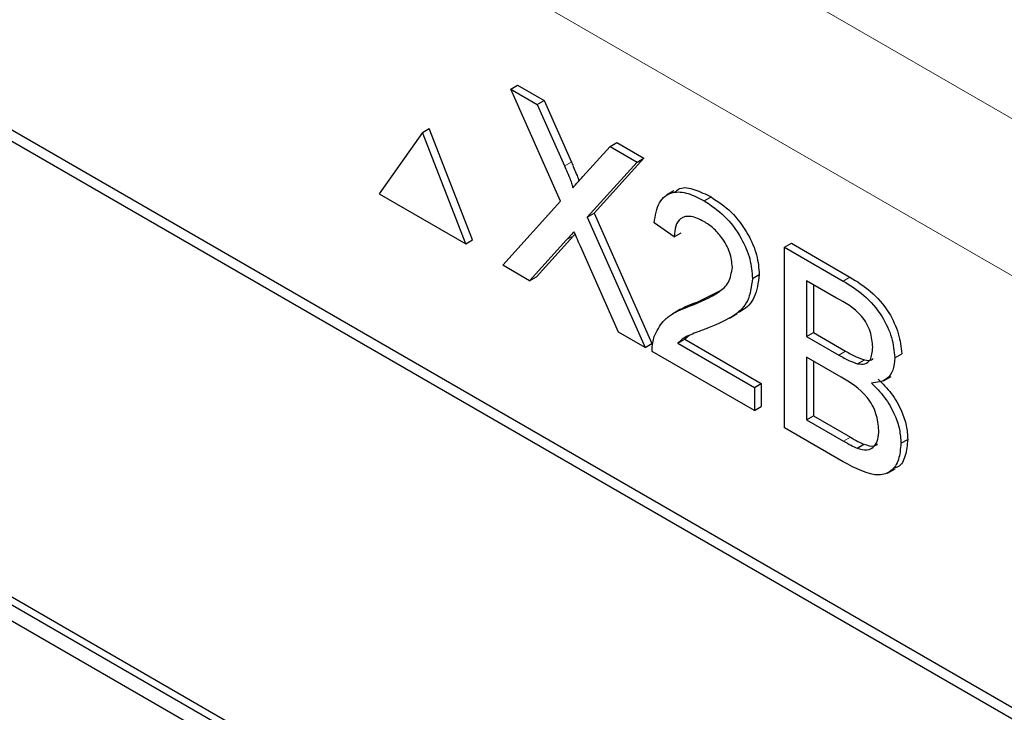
# Paper-space layout 'Blatt4' of a CAD drawing. Header units: millimetres. Extents: x 5 to 418, y 2 to 292.
# Tile 30 of 72: x 77.54 to 81.63, y 191.55 to 194.43. Entities that reach past the tile are written whole.
import ezdxf

# ---------------------------------------------------------------- set-up
doc = ezdxf.new("R2010")
doc.units = ezdxf.units.MM

psp = doc.layouts.new('Blatt4')

# ---------------------------------------------------------------- linework, layer by layer
at = {"color": 7, "linetype": 'Continuous', "lineweight": 18}
for p, q in [((70.5098, 200.4569), (88.3387, 190.1645)), ((88.0558, 189.6746), (70.227, 199.967)), ((79.8009, 193.8225), (79.8292, 193.8388)), ((79.8093, 193.5152), (79.8376, 193.5315)), ((80.9591, 193.3441), (80.9874, 193.3604)), ((80.9414, 193.0365), (80.9697, 193.0528)), ((80.9612, 192.6783), (80.9895, 192.6947))]:
    psp.add_line(p, q, dxfattribs=at)
at = {"color": 7, "linetype": 'Continuous', "lineweight": 25}
for p, q in [((86.2832, 188.9016), (71.9996, 197.1473)), ((86.2427, 188.8782), (72.1006, 197.0423)), ((79.5769, 194.142), (79.6051, 194.1584)), ((79.6051, 194.1584), (79.7157, 194.0946)), ((79.7839, 193.6755), (79.5769, 194.142)), ((79.5769, 194.142), (79.6874, 194.0783)), ((79.6874, 194.0783), (79.7157, 194.0946)), ((79.6874, 194.0783), (79.8009, 193.8225)), ((79.7157, 194.0946), (79.8292, 193.8388)), ((79.2101, 193.9618), (79.0305, 193.7063)), ((79.2101, 193.9618), (79.2384, 193.9782)), ((79.3897, 193.4989), (79.2101, 193.9618)), ((79.418, 193.5152), (79.2384, 193.9782)), ((79.8771, 193.7784), (79.9902, 193.9034)), ((79.9902, 193.9034), (80.0185, 193.9197)), ((79.9902, 193.9034), (80.1023, 193.8387)), ((80.0185, 193.9197), (80.1306, 193.855)), ((80.1023, 193.8387), (79.8952, 193.61)), ((80.1306, 193.855), (79.9235, 193.6264)), ((80.1023, 193.8387), (80.1306, 193.855)), ((79.0305, 193.7063), (79.3897, 193.4989)), ((80.2559, 193.7193), (80.2241, 193.701)), ((79.5435, 193.4101), (79.7839, 193.6755)), ((80.382, 193.6773), (80.4102, 193.6936)), ((79.8952, 193.61), (79.9235, 193.6264)), ((79.9235, 193.6264), (80.1639, 193.0846)), ((79.8952, 193.61), (80.1357, 193.0682)), ((80.2569, 193.528), (80.1735, 193.5858)), ((79.8376, 193.5315), (79.6837, 193.3618)), ((79.8444, 193.5391), (79.8376, 193.5315)), ((80.2569, 193.528), (80.2851, 193.5443)), ((83.6689, 188.437), (74.9007, 193.4988)), ((83.6971, 188.4534), (74.929, 193.5151)), ((79.3897, 193.4989), (79.418, 193.5152)), ((79.8093, 193.5152), (79.6554, 193.3455)), ((80.7156, 193.4847), (80.7439, 193.501)), ((80.7439, 193.501), (80.9874, 193.3604)), ((80.025, 193.1321), (79.8667, 193.489)), ((80.7156, 192.7335), (80.7156, 193.4847)), ((80.7156, 193.4847), (80.9591, 193.3441)), ((74.9007, 193.4335), (83.6689, 188.3717)), ((79.6554, 193.3455), (79.5435, 193.4101)), ((80.5821, 193.3544), (80.6104, 193.3707)), ((79.6554, 193.3455), (79.6837, 193.3618)), ((80.9312, 193.2735), (80.8073, 193.345)), ((80.8073, 193.345), (80.8073, 193.1139)), ((80.8356, 193.3287), (80.8356, 193.1302)), ((80.3521, 193.2569), (80.446, 193.3036)), ((80.3238, 193.2406), (80.3521, 193.2569)), ((80.2829, 193.2267), (80.2511, 193.2084)), ((80.4866, 193.1901), (80.5185, 193.2085)), ((80.1357, 193.0682), (80.025, 193.1321)), ((80.8073, 193.1139), (80.8356, 193.1302)), ((80.8356, 193.1302), (80.9697, 193.0528)), ((80.1357, 193.0682), (80.1639, 193.0846)), ((80.2722, 193.0857), (80.3005, 193.102)), ((80.2722, 193.0857), (80.5905, 192.902)), ((80.319, 193.1176), (80.3005, 193.102)), ((80.3005, 193.102), (80.6187, 192.9183)), ((80.8073, 193.1139), (80.9414, 193.0365)), ((80.5905, 192.8057), (80.1651, 193.0512)), ((81.1743, 193.0252), (81.2026, 193.0415)), ((80.9507, 192.9445), (80.8073, 193.0272)), ((80.8073, 193.0272), (80.8073, 192.7672)), ((80.8356, 193.0109), (80.8356, 192.7835)), ((81.0196, 193.0002), (81.0479, 193.0166)), ((80.5905, 192.902), (80.6187, 192.9183)), ((80.6187, 192.9183), (80.6187, 192.822)), ((81.1274, 192.9292), (81.1592, 192.9475)), ((80.5905, 192.902), (80.5905, 192.8057)), ((80.5905, 192.8057), (80.6187, 192.822)), ((80.8073, 192.7672), (80.8356, 192.7835)), ((80.8073, 192.7672), (80.9612, 192.6783)), ((80.8356, 192.7835), (80.9895, 192.6947)), ((80.9598, 192.5925), (80.7156, 192.7335)), ((81.1993, 192.6694), (81.2276, 192.6857)), ((81.0169, 192.6498), (81.0451, 192.6662)), ((81.1437, 192.5454), (81.1756, 192.5637))]:
    psp.add_line(p, q, dxfattribs=at)
at = {"color": 7, "linetype": 'Continuous', "lineweight": 18}
psp.add_open_spline([(63.2878, 206.2101), (65.3638, 204.8815), (69.5171, 202.2233), (77.1005, 197.6481), (86.0676, 192.4999), (93.1334, 188.7939), (96.6687, 186.9397)], degree=3, knots=[0, 0, 0, 0, 0.1970476, 0.3942021, 0.6969067, 1, 1, 1, 1], dxfattribs=at)
at = {"color": 7, "linetype": 'Continuous', "lineweight": 25}
for points, knots in [([(63.4542, 205.8474), (64.8106, 204.9738), (67.7482, 203.0819), (72.3774, 200.2267), (77.3222, 197.2729), (82.3608, 194.3679), (87.4902, 191.5143), (92.3127, 188.9139), (95.4616, 187.2888), (96.84, 186.5775)], [0, 0, 0, 0, 0.129176, 0.279748, 0.430402, 0.581177, 0.731953, 0.88267, 1, 1, 1, 1]), ([(79.8009, 193.8225), (79.8082, 193.8055), (79.8184, 193.7818), (79.8309, 193.7511), (79.8334, 193.738), (79.8346, 193.7314)], [0, 0, 0, 0, 0.561277, 0.781763, 1, 1, 1, 1]), ([(79.8292, 193.8388), (79.8364, 193.8219), (79.8464, 193.7982), (79.8578, 193.7715), (79.8597, 193.7623), (79.8602, 193.7597)], [0, 0, 0, 0, 0.646868, 0.900977, 1, 1, 1, 1]), ([(79.8346, 193.7314), (79.8426, 193.7402), (79.8567, 193.7558), (79.8709, 193.7715), (79.8771, 193.7784)], [0, 0, 0, 0, 0.56, 1, 1, 1, 1]), ([(80.2598, 193.7131), (80.2662, 193.7191), (80.2864, 193.7381), (80.3428, 193.7273), (80.3877, 193.7048), (80.4102, 193.6936)], [0, 0, 0, 0, 0.185653, 0.592247, 1, 1, 1, 1]), ([(80.1735, 193.5858), (80.1783, 193.6163), (80.1879, 193.6773), (80.2438, 193.7187), (80.3136, 193.7124), (80.3591, 193.689), (80.382, 193.6773)], [0, 0, 0, 0, 0.280235, 0.558893, 0.779132, 1, 1, 1, 1]), ([(80.382, 193.6773), (80.4103, 193.6586), (80.467, 193.6214), (80.5348, 193.5302), (80.5761, 193.4349), (80.5801, 193.3812), (80.5821, 193.3544)], [0, 0, 0, 0, 0.280482, 0.559644, 0.779749, 1, 1, 1, 1]), ([(80.4102, 193.6936), (80.4386, 193.6749), (80.4953, 193.6377), (80.563, 193.5466), (80.6044, 193.4512), (80.6084, 193.3975), (80.6104, 193.3707)], [0, 0, 0, 0, 0.280482, 0.559644, 0.779749, 1, 1, 1, 1]), ([(80.3801, 193.5917), (80.3621, 193.6005), (80.3262, 193.6181), (80.283, 193.6093), (80.2599, 193.5751), (80.2579, 193.5437), (80.2569, 193.528)], [0, 0, 0, 0, 0.2804101, 0.559489, 0.7793747, 1, 1, 1, 1]), ([(80.4987, 193.4016), (80.4965, 193.4221), (80.4921, 193.4631), (80.4583, 193.5227), (80.4193, 193.5663), (80.3932, 193.5832), (80.3801, 193.5917)], [0, 0, 0, 0, 0.27908, 0.558612, 0.779043, 1, 1, 1, 1]), ([(79.84, 193.5491), (79.8342, 193.5428), (79.8239, 193.5316), (79.8138, 193.5202), (79.8093, 193.5152)], [0, 0, 0, 0, 0.560002, 1, 1, 1, 1]), ([(79.8667, 193.489), (79.8617, 193.5002), (79.8527, 193.5202), (79.8439, 193.5403), (79.84, 193.5491)], [0, 0, 0, 0, 0.56, 1, 1, 1, 1]), ([(80.3238, 193.2406), (80.3654, 193.2576), (80.4233, 193.2814), (80.4872, 193.3338), (80.4949, 193.3791), (80.4987, 193.4016)], [0, 0, 0, 0, 0.561313, 0.781386, 1, 1, 1, 1]), ([(80.6104, 193.3707), (80.6059, 193.3376), (80.5968, 193.2714), (80.5536, 193.2274), (80.524, 193.2136), (80.5174, 193.2105)], [0, 0, 0, 0, 0.43566, 0.873431, 1, 1, 1, 1]), ([(80.5821, 193.3544), (80.5777, 193.321), (80.5689, 193.2542), (80.499, 193.1906), (80.4386, 193.1656), (80.4016, 193.1504)], [0, 0, 0, 0, 0.278741, 0.558834, 1, 1, 1, 1]), ([(80.9591, 193.3441), (80.988, 193.3263), (81.0455, 193.2909), (81.1207, 193.2062), (81.1653, 193.1084), (81.1713, 193.0529), (81.1743, 193.0252)], [0, 0, 0, 0, 0.281116, 0.560026, 0.780112, 1, 1, 1, 1]), ([(80.9874, 193.3604), (81.0163, 193.3427), (81.0738, 193.3073), (81.1489, 193.2226), (81.1936, 193.1247), (81.1996, 193.0692), (81.2026, 193.0415)], [0, 0, 0, 0, 0.281116, 0.560026, 0.780112, 1, 1, 1, 1]), ([(80.2833, 193.2261), (80.2924, 193.2314), (80.3142, 193.2439), (80.3382, 193.2521), (80.3521, 193.2569)], [0, 0, 0, 0, 0.421829, 1, 1, 1, 1]), ([(81.0825, 193.0688), (81.0806, 193.0903), (81.0777, 193.1227), (81.0577, 193.1686), (81.0136, 193.2296), (80.9678, 193.254), (80.9312, 193.2735)], [0, 0, 0, 0, 0.249512, 0.375019, 0.500244, 1, 1, 1, 1]), ([(80.1738, 193.113), (80.1849, 193.1358), (80.203, 193.1733), (80.244, 193.2054), (80.2824, 193.2258), (80.31, 193.2356), (80.3238, 193.2406)], [0, 0, 0, 0, 0.339411, 0.559525, 0.779752, 1, 1, 1, 1]), ([(80.4016, 193.1504), (80.3861, 193.1445), (80.3606, 193.1349), (80.3253, 193.121), (80.2959, 193.108), (80.2801, 193.0931), (80.2722, 193.0857)], [0, 0, 0, 0, 0.340038, 0.560063, 0.78009, 1, 1, 1, 1]), ([(80.1651, 193.0512), (80.1653, 193.0638), (80.1658, 193.0863), (80.1714, 193.1049), (80.1738, 193.113)], [0, 0, 0, 0, 0.5599563, 1, 1, 1, 1]), ([(80.9697, 193.0528), (80.9844, 193.0443), (81.0108, 193.0291), (81.0366, 193.0204), (81.0479, 193.0166)], [0, 0, 0, 0, 0.560393, 1, 1, 1, 1]), ([(81.0196, 193.0002), (81.03, 192.9991), (81.0507, 192.9968), (81.0778, 193.0177), (81.0807, 193.0494), (81.0825, 193.0688)], [0, 0, 0, 0, 0.280869, 0.561063, 1, 1, 1, 1]), ([(80.9414, 193.0365), (80.9562, 193.028), (80.9825, 193.0128), (81.0083, 193.0041), (81.0196, 193.0002)], [0, 0, 0, 0, 0.560393, 1, 1, 1, 1]), ([(81.0479, 193.0166), (81.0588, 193.0145), (81.0733, 193.0118), (81.0825, 193.02), (81.0847, 193.022)], [0, 0, 0, 0, 0.753765, 1, 1, 1, 1]), ([(81.1743, 193.0252), (81.1724, 193.0068), (81.1688, 192.9701), (81.1373, 192.9263), (81.0997, 192.9223), (81.0767, 192.9199)], [0, 0, 0, 0, 0.280336, 0.5608, 1, 1, 1, 1]), ([(81.1076, 192.7239), (81.1055, 192.7465), (81.1025, 192.7805), (81.0813, 192.8285), (81.0372, 192.8939), (80.9891, 192.922), (80.9507, 192.9445)], [0, 0, 0, 0, 0.249802, 0.375546, 0.501154, 1, 1, 1, 1]), ([(81.0767, 192.9199), (81.0956, 192.901), (81.1333, 192.8634), (81.1734, 192.7931), (81.1961, 192.7258), (81.1982, 192.6882), (81.1993, 192.6694)], [0, 0, 0, 0, 0.280211, 0.55967, 0.779709, 1, 1, 1, 1]), ([(81.105, 192.9362), (81.1239, 192.9174), (81.1616, 192.8797), (81.2017, 192.8095), (81.2244, 192.7421), (81.2265, 192.7045), (81.2276, 192.6857)], [0, 0, 0, 0, 0.280211, 0.55967, 0.779709, 1, 1, 1, 1]), ([(81.0169, 192.6498), (81.0312, 192.6456), (81.0598, 192.6373), (81.0899, 192.6542), (81.1054, 192.6853), (81.1069, 192.711), (81.1076, 192.7239)], [0, 0, 0, 0, 0.28029, 0.559018, 0.779402, 1, 1, 1, 1]), ([(80.9612, 192.6783), (80.9716, 192.6723), (80.9903, 192.6615), (81.0087, 192.6534), (81.0169, 192.6498)], [0, 0, 0, 0, 0.5600993, 1, 1, 1, 1]), ([(80.9895, 192.6947), (80.9999, 192.6886), (81.0185, 192.6779), (81.037, 192.6697), (81.0451, 192.6662)], [0, 0, 0, 0, 0.5600993, 1, 1, 1, 1]), ([(81.2276, 192.6857), (81.2253, 192.6626), (81.2208, 192.6164), (81.1997, 192.5744), (81.1781, 192.5684), (81.1738, 192.5672)], [0, 0, 0, 0, 0.444756, 0.889591, 1, 1, 1, 1]), ([(81.1993, 192.6694), (81.1973, 192.6458), (81.1932, 192.5986), (81.1615, 192.5499), (81.0858, 192.5253), (81.0118, 192.5648), (80.9598, 192.5925)], [0, 0, 0, 0, 0.187143, 0.374319, 0.560786, 1, 1, 1, 1]), ([(81.0451, 192.6662), (81.0599, 192.6611), (81.0824, 192.6533), (81.0976, 192.6637), (81.1027, 192.6673)], [0, 0, 0, 0, 0.658905, 1, 1, 1, 1])]:
    psp.add_open_spline(points, degree=3, knots=knots, dxfattribs=at)

doc.saveas('drawing.dxf')
